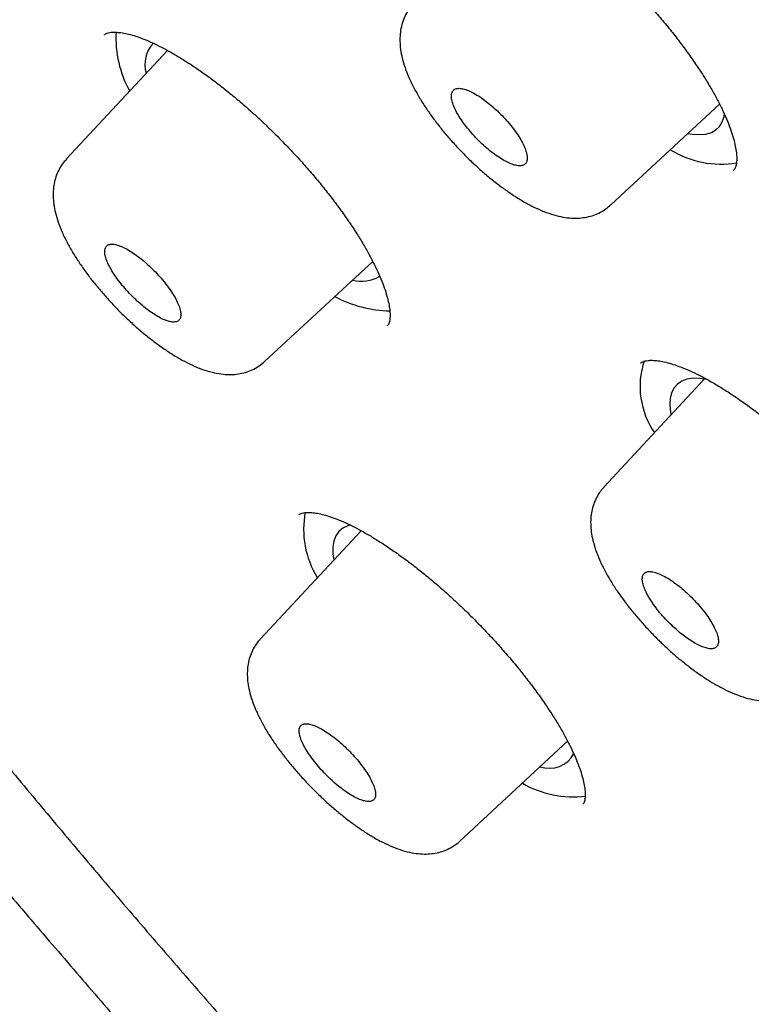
# Model space of a CAD drawing. Header units: millimetres. Extents: x 8 to 1128, y 12 to 2387.
# Tile 13 of 91: x 756 to 764, y 790 to 801. Entities that reach past the tile are written whole.
import ezdxf

# ---------------------------------------------------------------- set-up
doc = ezdxf.new("R2010")
doc.units = ezdxf.units.MM

msp = doc.modelspace()

# ---------------------------------------------------------------- linework, layer by layer
at = {"color": 7, "linetype": 'Continuous', "lineweight": 30}
for p, q in [((757.877, 800.306), (756.754, 799.1)), ((762.793, 798.593), (764, 799.711)), ((764.155, 798.977), (764.157, 798.98)), ((758.954, 796.855), (760.153, 797.966)), ((760.315, 797.252), (760.317, 797.255)), ((763.126, 796.84), (763.125, 796.838)), ((763.834, 796.662), (762.718, 795.463)), ((759.333, 795.158), (759.332, 795.156)), ((760.023, 794.979), (758.907, 793.78)), ((761.119, 791.536), (762.315, 792.643)), ((762.482, 791.944), (762.484, 791.947))]:
    msp.add_line(p, q, dxfattribs=at)
at = {"color": 7, "linetype": 'Continuous', "lineweight": 30, "flags": 128}
for points in [[(763.649, 799.386), (763.698, 799.378), (763.777, 799.373), (763.848, 799.379), (763.909, 799.397), (763.96, 799.425), (764.001, 799.464), (764.031, 799.514), (764.051, 799.574), (764.055, 799.602)], [(763.863, 796.657), (763.782, 796.668), (763.706, 796.67), (763.638, 796.66), (763.58, 796.638), (763.532, 796.606), (763.495, 796.563), (763.468, 796.51), (763.453, 796.447), (763.449, 796.375), (763.456, 796.294), (763.461, 796.261)], [(759.909, 795.042), (759.877, 795.033), (759.822, 795.007), (759.778, 794.97), (759.744, 794.922), (759.722, 794.864), (759.712, 794.796), (759.712, 794.718), (759.72, 794.654)]]:
    msp.add_lwpolyline(points, dxfattribs=at)
at = {"color": 7, "linetype": 'Continuous', "lineweight": 30}
for centre, radius, start, end in [((758.491, 800.441), 1.187, 176.6318, 209.5221), ((757.971, 800.152), 0.345, 136.8213, 196.8122), ((764.017, 800.121), 1.076, 238.4114, 279.2396), ((760.026, 798.141), 0.395, 255.731, 301.4997), ((760.372, 798.782), 1.365, 242.0766, 268.8672), ((764.018, 796.58), 0.9, 161.7073, 214.8277), ((760.398, 794.992), 1.012, 169.0059, 211.7998), ((762.112, 792.652), 0.309, 250.5541, 331.8388), ((762.374, 793.137), 1.111, 239.6595, 277.1679)]:
    msp.add_arc(centre, radius, start, end, dxfattribs=at)
for points, knots in [([(826.575, 770.551), (826.597, 770.574), (826.69, 770.672), (826.844, 770.854), (827.038, 771.097), (827.221, 771.35), (827.395, 771.613), (827.558, 771.885), (827.712, 772.166), (827.856, 772.456), (827.989, 772.756), (828.113, 773.065), (828.227, 773.383), (828.33, 773.71), (828.423, 774.047), (828.505, 774.393), (828.577, 774.747), (828.638, 775.11), (828.688, 775.482), (828.728, 775.863), (828.757, 776.252), (828.775, 776.649), (828.782, 777.054), (828.779, 777.466), (828.764, 777.887), (828.739, 778.314), (828.704, 778.75), (828.657, 779.192), (828.601, 779.641), (828.533, 780.097), (828.455, 780.559), (828.367, 781.028), (828.268, 781.504), (828.159, 781.986), (828.039, 782.473), (827.91, 782.967), (827.77, 783.467), (827.621, 783.972), (827.461, 784.483), (827.292, 785), (827.112, 785.522), (826.923, 786.049), (826.724, 786.582), (826.516, 787.119), (826.298, 787.662), (826.07, 788.209), (825.833, 788.761), (825.587, 789.317), (825.332, 789.878), (825.067, 790.443), (824.793, 791.012), (824.51, 791.586), (824.218, 792.163), (823.917, 792.744), (823.608, 793.329), (823.289, 793.917), (822.962, 794.508), (822.627, 795.103), (822.283, 795.701), (821.931, 796.301), (821.57, 796.905), (821.201, 797.511), (820.824, 798.119), (820.44, 798.73), (820.047, 799.343), (819.646, 799.958), (819.238, 800.575), (818.822, 801.194), (818.399, 801.814), (817.969, 802.436), (817.531, 803.058), (817.086, 803.683), (816.634, 804.307), (816.175, 804.933), (815.71, 805.56), (815.237, 806.187), (814.759, 806.814), (814.273, 807.441), (813.782, 808.069), (813.284, 808.696), (812.781, 809.323), (812.271, 809.949), (811.756, 810.575), (811.235, 811.2), (810.708, 811.824), (810.176, 812.447), (809.639, 813.069), (809.097, 813.689), (808.55, 814.308), (807.998, 814.925), (807.442, 815.54), (806.881, 816.153), (806.315, 816.764), (805.745, 817.373), (805.172, 817.979), (804.594, 818.582), (804.012, 819.182), (803.427, 819.78), (802.839, 820.374), (802.247, 820.965), (801.651, 821.553), (801.053, 822.137), (800.452, 822.717), (799.848, 823.294), (799.242, 823.866), (798.633, 824.434), (798.022, 824.998), (797.409, 825.557), (796.794, 826.112), (796.177, 826.662), (795.558, 827.207), (794.938, 827.747), (794.317, 828.282), (793.694, 828.811), (793.071, 829.335), (792.446, 829.853), (791.821, 830.366), (791.196, 830.873), (790.57, 831.374), (789.944, 831.868), (789.318, 832.357), (788.692, 832.839), (788.066, 833.315), (787.44, 833.784), (786.816, 834.246), (786.192, 834.701), (785.569, 835.149), (784.946, 835.591), (784.326, 836.025), (783.706, 836.451), (783.088, 836.871), (782.472, 837.282), (781.857, 837.687), (781.245, 838.083), (780.634, 838.471), (780.026, 838.852), (779.421, 839.224), (778.818, 839.589), (778.217, 839.945), (777.62, 840.292), (777.025, 840.632), (776.434, 840.962), (775.846, 841.285), (775.261, 841.598), (774.68, 841.903), (774.103, 842.198), (773.529, 842.485), (772.959, 842.763), (772.394, 843.032), (771.833, 843.291), (771.276, 843.541), (770.724, 843.782), (770.176, 844.014), (769.633, 844.236), (769.095, 844.448), (768.562, 844.651), (768.034, 844.844), (767.511, 845.028), (766.993, 845.201), (766.481, 845.365), (765.975, 845.519), (765.474, 845.662), (764.979, 845.796), (764.49, 845.919), (764.007, 846.033), (763.529, 846.136), (763.059, 846.228), (762.594, 846.311), (762.136, 846.383), (761.685, 846.444), (761.24, 846.494), (760.802, 846.534), (760.372, 846.564), (759.948, 846.582), (759.532, 846.59), (759.123, 846.586), (758.722, 846.572), (758.329, 846.547), (757.943, 846.511), (757.566, 846.464), (757.198, 846.406), (756.838, 846.337), (756.487, 846.258), (756.144, 846.167), (755.811, 846.066), (755.487, 845.954), (755.173, 845.832), (754.868, 845.7), (754.573, 845.557), (754.287, 845.404), (754.011, 845.241), (753.745, 845.069), (753.488, 844.886), (753.256, 844.707), (753.113, 844.583), (753.049, 844.528)], [0, 0, 0, 0, 0.001508, 0.006406, 0.011308, 0.016218, 0.021139, 0.026076, 0.031031, 0.036006, 0.041004, 0.046026, 0.051074, 0.056147, 0.061245, 0.066367, 0.071513, 0.076681, 0.081869, 0.087075, 0.092298, 0.097534, 0.102781, 0.108039, 0.113305, 0.118577, 0.123854, 0.129135, 0.134418, 0.139702, 0.144987, 0.150272, 0.155556, 0.160838, 0.166119, 0.171397, 0.176674, 0.181948, 0.18722, 0.19249, 0.197757, 0.203021, 0.208283, 0.213543, 0.2188, 0.224055, 0.229307, 0.234558, 0.239806, 0.245052, 0.250296, 0.255538, 0.260779, 0.266017, 0.271254, 0.276489, 0.281723, 0.286955, 0.292186, 0.297416, 0.302644, 0.307871, 0.313097, 0.318322, 0.323545, 0.328768, 0.33399, 0.33921, 0.34443, 0.349649, 0.354868, 0.360085, 0.365302, 0.370518, 0.375734, 0.380949, 0.386163, 0.391377, 0.39659, 0.401803, 0.407015, 0.412227, 0.417439, 0.42265, 0.427861, 0.433072, 0.438282, 0.443492, 0.448702, 0.453911, 0.459121, 0.46433, 0.469539, 0.474748, 0.479957, 0.485165, 0.490374, 0.495583, 0.500791, 0.506, 0.511208, 0.516417, 0.521625, 0.526834, 0.532043, 0.537252, 0.542461, 0.54767, 0.552879, 0.558089, 0.563298, 0.568508, 0.573718, 0.578929, 0.58414, 0.589351, 0.594562, 0.599774, 0.604986, 0.610199, 0.615412, 0.620625, 0.625839, 0.631054, 0.636269, 0.641485, 0.646701, 0.651919, 0.657136, 0.662355, 0.667575, 0.672795, 0.678016, 0.683238, 0.688461, 0.693685, 0.69891, 0.704137, 0.709364, 0.714593, 0.719823, 0.725054, 0.730287, 0.735521, 0.740757, 0.745995, 0.751234, 0.756475, 0.761718, 0.766963, 0.77221, 0.777459, 0.78271, 0.787963, 0.793219, 0.798477, 0.803738, 0.809001, 0.814266, 0.819534, 0.824805, 0.830078, 0.835354, 0.840632, 0.845913, 0.851195, 0.85648, 0.861766, 0.867053, 0.872341, 0.877628, 0.882915, 0.8882, 0.893481, 0.898758, 0.90403, 0.909293, 0.914548, 0.919791, 0.925021, 0.930235, 0.935432, 0.940609, 0.945764, 0.950896, 0.956003, 0.961084, 0.96614, 0.97117, 0.976175, 0.981156, 0.986116, 0.991057, 0.995982, 1, 1, 1, 1]), ([(741.677, 831.234), (741.746, 831.29), (741.889, 831.405), (742.116, 831.567), (742.357, 831.724), (742.606, 831.871), (742.865, 832.008), (743.133, 832.135), (743.41, 832.252), (743.696, 832.359), (743.99, 832.457), (744.293, 832.544), (744.605, 832.622), (744.926, 832.69), (745.255, 832.748), (745.592, 832.796), (745.938, 832.834), (746.292, 832.862), (746.654, 832.88), (747.024, 832.888), (747.402, 832.887), (747.789, 832.875), (748.183, 832.853), (748.585, 832.822), (748.995, 832.78), (749.412, 832.728), (749.836, 832.667), (750.268, 832.595), (750.708, 832.514), (751.154, 832.422), (751.607, 832.321), (752.068, 832.21), (752.535, 832.089), (753.008, 831.958), (753.488, 831.817), (753.975, 831.667), (754.468, 831.506), (754.966, 831.336), (755.471, 831.157), (755.982, 830.967), (756.498, 830.768), (757.02, 830.56), (757.547, 830.342), (758.08, 830.115), (758.618, 829.878), (759.16, 829.632), (759.708, 829.377), (760.26, 829.112), (760.816, 828.839), (761.378, 828.556), (761.943, 828.264), (762.512, 827.964), (763.085, 827.655), (763.662, 827.337), (764.243, 827.01), (764.827, 826.675), (765.414, 826.331), (766.005, 825.979), (766.598, 825.619), (767.195, 825.25), (767.793, 824.874), (768.395, 824.489), (768.999, 824.097), (769.605, 823.696), (770.212, 823.288), (770.822, 822.873), (771.434, 822.45), (772.047, 822.02), (772.661, 821.582), (773.276, 821.137), (773.893, 820.686), (774.51, 820.227), (775.128, 819.762), (775.747, 819.29), (776.366, 818.811), (776.985, 818.327), (777.604, 817.835), (778.223, 817.338), (778.842, 816.835), (779.46, 816.326), (780.078, 815.811), (780.695, 815.291), (781.311, 814.765), (781.926, 814.234), (782.539, 813.698), (783.151, 813.156), (783.762, 812.61), (784.37, 812.059), (784.977, 811.504), (785.582, 810.944), (786.184, 810.38), (786.784, 809.811), (787.381, 809.239), (787.976, 808.663), (788.567, 808.083), (789.156, 807.5), (789.742, 806.913), (790.324, 806.323), (790.902, 805.73), (791.477, 805.134), (792.048, 804.536), (792.615, 803.934), (793.178, 803.331), (793.737, 802.725), (794.291, 802.117), (794.84, 801.507), (795.385, 800.895), (795.925, 800.282), (796.46, 799.667), (796.99, 799.051), (797.514, 798.434), (798.033, 797.816), (798.547, 797.197), (799.055, 796.578), (799.557, 795.958), (800.053, 795.337), (800.542, 794.717), (801.026, 794.097), (801.503, 793.477), (801.974, 792.857), (802.438, 792.238), (802.895, 791.619), (803.346, 791.001), (803.789, 790.385), (804.226, 789.769), (804.655, 789.155), (805.077, 788.543), (805.491, 787.932), (805.898, 787.323), (806.297, 786.716), (806.688, 786.111), (807.072, 785.509), (807.447, 784.909), (807.814, 784.311), (808.174, 783.717), (808.525, 783.125), (808.867, 782.537), (809.201, 781.952), (809.527, 781.37), (809.844, 780.792), (810.152, 780.218), (810.451, 779.648), (810.742, 779.082), (811.023, 778.52), (811.296, 777.962), (811.559, 777.409), (811.814, 776.861), (812.059, 776.318), (812.295, 775.779), (812.521, 775.246), (812.738, 774.718), (812.946, 774.195), (813.144, 773.678), (813.332, 773.167), (813.511, 772.661), (813.68, 772.162), (813.839, 771.668), (813.989, 771.181), (814.129, 770.701), (814.259, 770.226), (814.379, 769.759), (814.49, 769.298), (814.59, 768.844), (814.681, 768.397), (814.762, 767.958), (814.833, 767.525), (814.893, 767.1), (814.944, 766.683), (814.985, 766.273), (815.016, 765.871), (815.037, 765.476), (815.048, 765.09), (815.049, 764.711), (815.041, 764.341), (815.022, 763.979), (814.993, 763.625), (814.955, 763.279), (814.907, 762.942), (814.848, 762.614), (814.78, 762.294), (814.703, 761.982), (814.615, 761.68), (814.517, 761.386), (814.41, 761.101), (814.293, 760.824), (814.166, 760.557), (814.03, 760.299), (813.883, 760.049), (813.727, 759.809), (813.563, 759.579), (813.447, 759.435), (813.389, 759.364)], [0, 0, 0, 0, 0.005048, 0.010413, 0.015773, 0.021128, 0.026476, 0.031818, 0.037153, 0.042481, 0.047802, 0.053117, 0.058426, 0.063729, 0.069028, 0.074323, 0.079613, 0.084901, 0.090186, 0.095469, 0.100751, 0.106031, 0.11131, 0.116588, 0.121866, 0.127144, 0.132422, 0.1377, 0.142977, 0.148255, 0.153534, 0.158813, 0.164092, 0.169372, 0.174652, 0.179933, 0.185214, 0.190496, 0.195778, 0.201061, 0.206344, 0.211628, 0.216912, 0.222197, 0.227482, 0.232768, 0.238054, 0.243341, 0.248628, 0.253915, 0.259203, 0.264491, 0.269779, 0.275068, 0.280357, 0.285647, 0.290936, 0.296226, 0.301517, 0.306807, 0.312098, 0.317389, 0.32268, 0.327971, 0.333263, 0.338554, 0.343846, 0.349138, 0.354431, 0.359723, 0.365016, 0.370308, 0.375601, 0.380894, 0.386187, 0.39148, 0.396773, 0.402067, 0.40736, 0.412654, 0.417947, 0.423241, 0.428534, 0.433828, 0.439122, 0.444416, 0.44971, 0.455004, 0.460298, 0.465592, 0.470886, 0.47618, 0.481474, 0.486769, 0.492063, 0.497357, 0.502651, 0.507945, 0.513239, 0.518534, 0.523828, 0.529122, 0.534416, 0.53971, 0.545004, 0.550298, 0.555592, 0.560886, 0.56618, 0.571474, 0.576768, 0.582062, 0.587355, 0.592649, 0.597942, 0.603236, 0.608529, 0.613822, 0.619116, 0.624409, 0.629702, 0.634994, 0.640287, 0.64558, 0.650872, 0.656164, 0.661457, 0.666748, 0.67204, 0.677332, 0.682623, 0.687914, 0.693205, 0.698496, 0.703787, 0.709077, 0.714367, 0.719657, 0.724946, 0.730236, 0.735525, 0.740813, 0.746101, 0.751389, 0.756677, 0.761964, 0.767251, 0.772537, 0.777823, 0.783108, 0.788393, 0.793678, 0.798962, 0.804246, 0.809529, 0.814811, 0.820093, 0.825374, 0.830655, 0.835936, 0.841215, 0.846495, 0.851774, 0.857052, 0.86233, 0.867607, 0.872885, 0.878162, 0.883439, 0.888716, 0.893994, 0.899271, 0.90455, 0.909829, 0.91511, 0.920392, 0.925677, 0.930964, 0.936254, 0.941548, 0.946845, 0.952148, 0.957456, 0.96277, 0.96809, 0.973417, 0.978751, 0.984092, 0.98944, 0.994794, 1, 1, 1, 1]), ([(740.12, 832.124), (740.1, 832.104), (740.011, 832.012), (739.861, 831.838), (739.672, 831.603), (739.493, 831.358), (739.323, 831.103), (739.163, 830.839), (739.013, 830.566), (738.873, 830.284), (738.743, 829.993), (738.623, 829.692), (738.513, 829.382), (738.413, 829.063), (738.324, 828.735), (738.245, 828.399), (738.175, 828.053), (738.117, 827.699), (738.069, 827.336), (738.031, 826.965), (738.003, 826.586), (737.986, 826.199), (737.98, 825.803), (737.984, 825.4), (737.998, 824.989), (738.023, 824.57), (738.058, 824.144), (738.104, 823.711), (738.16, 823.27), (738.226, 822.823), (738.302, 822.368), (738.389, 821.907), (738.486, 821.439), (738.593, 820.964), (738.71, 820.483), (738.837, 819.996), (738.974, 819.503), (739.121, 819.003), (739.278, 818.497), (739.445, 817.986), (739.621, 817.469), (739.808, 816.946), (740.004, 816.418), (740.209, 815.885), (740.424, 815.346), (740.649, 814.803), (740.883, 814.254), (741.126, 813.701), (741.379, 813.142), (741.641, 812.58), (741.912, 812.013), (742.192, 811.442), (742.481, 810.866), (742.779, 810.287), (743.086, 809.704), (743.402, 809.117), (743.726, 808.526), (744.059, 807.932), (744.4, 807.335), (744.75, 806.735), (745.108, 806.132), (745.475, 805.526), (745.849, 804.917), (746.232, 804.306), (746.623, 803.693), (747.021, 803.077), (747.427, 802.459), (747.841, 801.84), (748.262, 801.218), (748.691, 800.595), (749.127, 799.971), (749.57, 799.345), (750.02, 798.719), (750.478, 798.091), (750.942, 797.463), (751.413, 796.834), (751.89, 796.204), (752.374, 795.574), (752.865, 794.944), (753.361, 794.314), (753.864, 793.685), (754.372, 793.055), (754.887, 792.426), (755.407, 791.798), (755.933, 791.171), (756.464, 790.544), (757.001, 789.919), (757.543, 789.295), (758.089, 788.672), (758.641, 788.051), (759.198, 787.432), (759.759, 786.815), (760.324, 786.2), (760.894, 785.587), (761.468, 784.976), (762.046, 784.368), (762.628, 783.763), (763.214, 783.16), (763.803, 782.561), (764.396, 781.965), (764.992, 781.372), (765.591, 780.783), (766.193, 780.197), (766.798, 779.615), (767.405, 779.037), (768.016, 778.463), (768.628, 777.893), (769.243, 777.328), (769.859, 776.767), (770.478, 776.211), (771.098, 775.66), (771.72, 775.113), (772.343, 774.572), (772.968, 774.036), (773.593, 773.505), (774.22, 772.98), (774.847, 772.46), (775.475, 771.947), (776.103, 771.439), (776.732, 770.937), (777.36, 770.441), (777.989, 769.952), (778.618, 769.469), (779.246, 768.992), (779.873, 768.523), (780.5, 768.059), (781.127, 767.603), (781.752, 767.154), (782.376, 766.712), (782.869, 766.368), (783.154, 766.171), (783.232, 766.117)], [0, 0, 0, 0, 0.0021341, 0.009725, 0.0173188, 0.0249193, 0.03253, 0.0401538, 0.0477936, 0.0554515, 0.0631289, 0.0708269, 0.078546, 0.086286, 0.0940463, 0.101826, 0.1096238, 0.1174381, 0.1252674, 0.1331099, 0.1409638, 0.1488275, 0.1566995, 0.1645782, 0.1724623, 0.1803505, 0.1882419, 0.1961354, 0.2040303, 0.211926, 0.2198217, 0.2277169, 0.2356113, 0.2435046, 0.2513965, 0.259287, 0.2671757, 0.2750628, 0.282948, 0.2908314, 0.2987129, 0.3065926, 0.3144704, 0.3223464, 0.3302207, 0.3380932, 0.345964, 0.3538331, 0.3617007, 0.3695668, 0.3774313, 0.3852945, 0.3931563, 0.4010167, 0.408876, 0.416734, 0.4245908, 0.4324466, 0.4403013, 0.448155, 0.4560077, 0.4638595, 0.4717105, 0.4795606, 0.4874099, 0.4952584, 0.5031063, 0.5109534, 0.5187999, 0.5266458, 0.5344911, 0.5423358, 0.55018, 0.5580237, 0.5658669, 0.5737096, 0.5815519, 0.5893939, 0.5972354, 0.6050766, 0.6129174, 0.620758, 0.6285982, 0.6364381, 0.6442778, 0.6521173, 0.6599565, 0.6677955, 0.6756344, 0.683473, 0.6913115, 0.6991499, 0.7069882, 0.7148263, 0.7226643, 0.7305023, 0.7383402, 0.7461781, 0.7540159, 0.7618537, 0.7696915, 0.7775293, 0.7853672, 0.7932051, 0.801043, 0.808881, 0.816719, 0.8245572, 0.8323955, 0.8402339, 0.8480724, 0.8559111, 0.86375, 0.871589, 0.8794283, 0.8872678, 0.8951075, 0.9029475, 0.9107878, 0.9186284, 0.9264693, 0.9343105, 0.9421521, 0.9499941, 0.9578365, 0.9656793, 0.9735225, 0.9813663, 0.9892105, 0.9970553, 1, 1, 1, 1]), ([(741.444, 830.558), (741.389, 830.494), (741.27, 830.356), (741.099, 830.133), (740.93, 829.892), (740.771, 829.641), (740.621, 829.381), (740.481, 829.111), (740.351, 828.832), (740.231, 828.544), (740.122, 828.247), (740.022, 827.941), (739.932, 827.627), (739.852, 827.303), (739.783, 826.97), (739.724, 826.629), (739.675, 826.28), (739.637, 825.922), (739.608, 825.555), (739.591, 825.181), (739.583, 824.798), (739.586, 824.408), (739.599, 824.01), (739.622, 823.604), (739.656, 823.19), (739.7, 822.77), (739.754, 822.342), (739.818, 821.906), (739.892, 821.464), (739.977, 821.015), (740.072, 820.559), (740.177, 820.096), (740.291, 819.627), (740.416, 819.152), (740.551, 818.67), (740.696, 818.182), (740.85, 817.688), (741.014, 817.188), (741.188, 816.682), (741.372, 816.17), (741.566, 815.653), (741.769, 815.131), (741.981, 814.603), (742.203, 814.071), (742.434, 813.533), (742.675, 812.99), (742.925, 812.443), (743.184, 811.891), (743.452, 811.335), (743.73, 810.774), (744.016, 810.21), (744.311, 809.641), (744.615, 809.068), (744.928, 808.492), (745.25, 807.912), (745.58, 807.329), (745.918, 806.743), (746.265, 806.153), (746.62, 805.561), (746.983, 804.966), (747.355, 804.368), (747.734, 803.768), (748.122, 803.165), (748.517, 802.56), (748.92, 801.954), (749.33, 801.345), (749.748, 800.735), (750.173, 800.123), (750.606, 799.51), (751.045, 798.896), (751.492, 798.281), (751.945, 797.665), (752.405, 797.048), (752.872, 796.431), (753.346, 795.813), (753.826, 795.196), (754.312, 794.578), (754.804, 793.96), (755.302, 793.343), (755.806, 792.726), (756.316, 792.109), (756.831, 791.494), (757.352, 790.879), (757.879, 790.266), (758.41, 789.654), (758.946, 789.043), (759.488, 788.434), (760.034, 787.827), (760.585, 787.221), (761.14, 786.618), (761.699, 786.017), (762.263, 785.418), (762.83, 784.822), (763.402, 784.229), (763.977, 783.638), (764.556, 783.051), (765.138, 782.466), (765.723, 781.886), (766.312, 781.308), (766.903, 780.735), (767.497, 780.165), (768.094, 779.599), (768.694, 779.037), (769.295, 778.48), (769.899, 777.927), (770.504, 777.378), (771.112, 776.834), (771.721, 776.296), (772.332, 775.762), (772.943, 775.233), (773.557, 774.709), (774.171, 774.191), (774.786, 773.679), (775.401, 773.172), (776.017, 772.671), (776.634, 772.177), (777.25, 771.688), (777.867, 771.205), (778.483, 770.729), (779.1, 770.259), (779.715, 769.796), (780.33, 769.34), (780.945, 768.891), (781.558, 768.448), (782.17, 768.013), (782.781, 767.585), (783.39, 767.164), (783.998, 766.75), (784.604, 766.345), (785.208, 765.947), (785.81, 765.556), (786.41, 765.174), (787.007, 764.799), (787.602, 764.433), (788.194, 764.075), (788.783, 763.725), (789.37, 763.383), (789.952, 763.05), (790.532, 762.726), (791.108, 762.41), (791.681, 762.103), (792.249, 761.804), (792.814, 761.515), (793.375, 761.234), (793.931, 760.963), (794.483, 760.701), (795.031, 760.448), (795.574, 760.204), (796.112, 759.969), (796.645, 759.744), (797.173, 759.528), (797.696, 759.322), (798.213, 759.126), (798.725, 758.939), (799.232, 758.762), (799.733, 758.594), (800.227, 758.436), (800.716, 758.289), (801.199, 758.151), (801.676, 758.023), (802.146, 757.905), (802.609, 757.797), (803.066, 757.699), (803.517, 757.611), (803.96, 757.534), (804.397, 757.466), (804.826, 757.409), (805.249, 757.362), (805.663, 757.325), (806.071, 757.299), (806.471, 757.283), (806.863, 757.277), (807.248, 757.281), (807.625, 757.296), (807.993, 757.322), (808.354, 757.357), (808.706, 757.403), (809.05, 757.46), (809.385, 757.527), (809.711, 757.604), (810.029, 757.691), (810.338, 757.789), (810.638, 757.897), (810.929, 758.014), (811.21, 758.142), (811.483, 758.28), (811.746, 758.428), (811.999, 758.586), (812.243, 758.754), (812.475, 758.927), (812.62, 759.05), (812.691, 759.11)], [0, 0, 0, 0, 0.004523, 0.009715, 0.014911, 0.020113, 0.025321, 0.030537, 0.035761, 0.040995, 0.046238, 0.05149, 0.056752, 0.062022, 0.067301, 0.072586, 0.077878, 0.083177, 0.08848, 0.093787, 0.099098, 0.104412, 0.109728, 0.115046, 0.120365, 0.125685, 0.131006, 0.136327, 0.141647, 0.146968, 0.152288, 0.157608, 0.162927, 0.168246, 0.173563, 0.17888, 0.184197, 0.189512, 0.194827, 0.200141, 0.205454, 0.210766, 0.216077, 0.221388, 0.226698, 0.232008, 0.237316, 0.242624, 0.247932, 0.253239, 0.258545, 0.26385, 0.269156, 0.27446, 0.279764, 0.285068, 0.290371, 0.295674, 0.300977, 0.306279, 0.31158, 0.316882, 0.322183, 0.327483, 0.332784, 0.338084, 0.343384, 0.348683, 0.353983, 0.359282, 0.364581, 0.369879, 0.375178, 0.380476, 0.385774, 0.391072, 0.39637, 0.401668, 0.406965, 0.412262, 0.41756, 0.422857, 0.428154, 0.433451, 0.438748, 0.444045, 0.449341, 0.454638, 0.459934, 0.465231, 0.470528, 0.475824, 0.48112, 0.486417, 0.491713, 0.49701, 0.502306, 0.507602, 0.512899, 0.518195, 0.523491, 0.528788, 0.534084, 0.539381, 0.544677, 0.549974, 0.55527, 0.560567, 0.565864, 0.571161, 0.576458, 0.581755, 0.587052, 0.592349, 0.597646, 0.602944, 0.608241, 0.613539, 0.618837, 0.624135, 0.629433, 0.634732, 0.64003, 0.645329, 0.650628, 0.655927, 0.661227, 0.666526, 0.671826, 0.677127, 0.682427, 0.687728, 0.693029, 0.698331, 0.703632, 0.708935, 0.714237, 0.71954, 0.724844, 0.730148, 0.735452, 0.740757, 0.746062, 0.751368, 0.756675, 0.761982, 0.76729, 0.772598, 0.777907, 0.783216, 0.788527, 0.793838, 0.79915, 0.804462, 0.809776, 0.81509, 0.820405, 0.825721, 0.831038, 0.836355, 0.841674, 0.846993, 0.852312, 0.857633, 0.862954, 0.868275, 0.873597, 0.878919, 0.88424, 0.889561, 0.894882, 0.900201, 0.905518, 0.910834, 0.916146, 0.921456, 0.926761, 0.932061, 0.937355, 0.942644, 0.947924, 0.953197, 0.958461, 0.963716, 0.968962, 0.974198, 0.979425, 0.984643, 0.989853, 0.995055, 1, 1, 1, 1]), ([(761.012, 802.202), (761.014, 802.205), (761.019, 802.211), (761.034, 802.219), (761.061, 802.229), (761.099, 802.236), (761.148, 802.238), (761.21, 802.233), (761.281, 802.22), (761.361, 802.199), (761.449, 802.169), (761.545, 802.13), (761.648, 802.082), (761.757, 802.025), (761.873, 801.958), (761.993, 801.882), (762.118, 801.798), (762.246, 801.706), (762.375, 801.607), (762.505, 801.502), (762.635, 801.39), (762.763, 801.274), (762.889, 801.154), (763.014, 801.03), (763.135, 800.902), (763.254, 800.771), (763.369, 800.638), (763.479, 800.504), (763.582, 800.37), (763.679, 800.237), (763.769, 800.107), (763.85, 799.98), (763.923, 799.858), (763.987, 799.741), (764.042, 799.628), (764.089, 799.521), (764.127, 799.42), (764.156, 799.327), (764.176, 799.243), (764.188, 799.17), (764.192, 799.109), (764.189, 799.06), (764.182, 799.024), (764.173, 799), (764.165, 798.987), (764.159, 798.982), (764.157, 798.98)], [0, 0, 0, 0, 0.012442, 0.037272, 0.06006, 0.081679, 0.104616, 0.127048, 0.149391, 0.171772, 0.194236, 0.216597, 0.239248, 0.262288, 0.28566, 0.309301, 0.333144, 0.357117, 0.381154, 0.405179, 0.429139, 0.452978, 0.47666, 0.500467, 0.524446, 0.548556, 0.57275, 0.596967, 0.621135, 0.6452, 0.669113, 0.692837, 0.716255, 0.73946, 0.762825, 0.786228, 0.809565, 0.832736, 0.855635, 0.878166, 0.90027, 0.921976, 0.943484, 0.964621, 0.98881, 1, 1, 1, 1]), ([(760.604, 800.823), (760.589, 800.806), (760.555, 800.768), (760.516, 800.702), (760.485, 800.627), (760.464, 800.549), (760.454, 800.467), (760.454, 800.381), (760.464, 800.291), (760.486, 800.193), (760.519, 800.088), (760.566, 799.977), (760.623, 799.864), (760.688, 799.752), (760.761, 799.641), (760.839, 799.532), (760.923, 799.424), (761.012, 799.319), (761.104, 799.218), (761.176, 799.144), (761.217, 799.104), (761.227, 799.094)], [0, 0, 0, 0, 0.035404, 0.077986, 0.120792, 0.164546, 0.21008, 0.258194, 0.309485, 0.366894, 0.430413, 0.495205, 0.56175, 0.625479, 0.686424, 0.747881, 0.808195, 0.867242, 0.926464, 0.98233, 1, 1, 1, 1]), ([(757.177, 800.48), (757.178, 800.481), (757.182, 800.486), (757.194, 800.493), (757.217, 800.502), (757.252, 800.508), (757.299, 800.51), (757.358, 800.505), (757.426, 800.493), (757.504, 800.472), (757.59, 800.442), (757.684, 800.403), (757.785, 800.356), (757.892, 800.299), (758.006, 800.233), (758.126, 800.157), (758.249, 800.074), (758.376, 799.982), (758.505, 799.883), (758.634, 799.778), (758.764, 799.667), (758.892, 799.551), (759.018, 799.431), (759.142, 799.307), (759.265, 799.179), (759.384, 799.049), (759.499, 798.916), (759.61, 798.782), (759.715, 798.648), (759.813, 798.515), (759.904, 798.385), (759.987, 798.258), (760.062, 798.136), (760.127, 798.018), (760.185, 797.905), (760.234, 797.798), (760.274, 797.697), (760.305, 797.603), (760.327, 797.519), (760.341, 797.446), (760.346, 797.384), (760.345, 797.334), (760.34, 797.298), (760.332, 797.274), (760.325, 797.261), (760.32, 797.257), (760.317, 797.254)], [0, 0, 0, 0, 0.010699, 0.035299, 0.057944, 0.079399, 0.102158, 0.124427, 0.146639, 0.168919, 0.191321, 0.213632, 0.236209, 0.259187, 0.28251, 0.306113, 0.329927, 0.353882, 0.37791, 0.401936, 0.425903, 0.449763, 0.473443, 0.497214, 0.521161, 0.545247, 0.569423, 0.593634, 0.617805, 0.64188, 0.66581, 0.689557, 0.713024, 0.736235, 0.759579, 0.782973, 0.806312, 0.829494, 0.852409, 0.87495, 0.897042, 0.91868, 0.940012, 0.961379, 0.983628, 1, 1, 1, 1]), ([(757.177, 800.483), (757.177, 800.483), (757.176, 800.482), (757.176, 800.481), (757.176, 800.48)], [0, 0, 0, 0, 0.100401, 1, 1, 1, 1]), ([(761.667, 799.495), (761.647, 799.519), (761.605, 799.567), (761.537, 799.635), (761.466, 799.698), (761.395, 799.755), (761.325, 799.803), (761.259, 799.841), (761.198, 799.869), (761.144, 799.884), (761.099, 799.888), (761.063, 799.879), (761.039, 799.858), (761.026, 799.826), (761.025, 799.783), (761.035, 799.732), (761.058, 799.672), (761.091, 799.606), (761.135, 799.536), (761.187, 799.464), (761.247, 799.391), (761.313, 799.32), (761.382, 799.253), (761.453, 799.192), (761.524, 799.139), (761.592, 799.094), (761.657, 799.06), (761.715, 799.037), (761.767, 799.026), (761.808, 799.027), (761.84, 799.04), (761.86, 799.065), (761.869, 799.101), (761.865, 799.148), (761.85, 799.203), (761.823, 799.265), (761.786, 799.333), (761.735, 799.41), (761.691, 799.465), (761.667, 799.495)], [0, 0, 0, 0, 0.026463, 0.053694, 0.080157, 0.107388, 0.133854, 0.161088, 0.187557, 0.214793, 0.241263, 0.268501, 0.294968, 0.322204, 0.348668, 0.3759, 0.40236, 0.429588, 0.456046, 0.483271, 0.509729, 0.536955, 0.563416, 0.590644, 0.617109, 0.644342, 0.67081, 0.698046, 0.724516, 0.751753, 0.778222, 0.805458, 0.831924, 0.859157, 0.885618, 0.912847, 0.939305, 0.966531, 1, 1, 1, 1]), ([(756.756, 799.099), (756.745, 799.088), (756.715, 799.057), (756.678, 798.998), (756.644, 798.925), (756.621, 798.848), (756.609, 798.768), (756.606, 798.684), (756.614, 798.596), (756.632, 798.502), (756.663, 798.399), (756.706, 798.289), (756.761, 798.177), (756.824, 798.065), (756.895, 797.954), (756.972, 797.845), (757.054, 797.737), (757.142, 797.631), (757.234, 797.527), (757.317, 797.44), (757.37, 797.387), (757.39, 797.368)], [0, 0, 0, 0, 0.023901, 0.0659525, 0.1080179, 0.1508044, 0.1951257, 0.2418926, 0.2918164, 0.3466935, 0.4086628, 0.4741334, 0.5399107, 0.6044309, 0.6660048, 0.7269027, 0.7873469, 0.8465507, 0.905317, 0.9644922, 1, 1, 1, 1]), ([(761.227, 799.094), (761.245, 799.077), (761.295, 799.029), (761.381, 798.952), (761.485, 798.865), (761.591, 798.784), (761.697, 798.71), (761.804, 798.642), (761.913, 798.581), (762.023, 798.53), (762.131, 798.489), (762.235, 798.462), (762.332, 798.447), (762.422, 798.444), (762.506, 798.453), (762.586, 798.471), (762.664, 798.502), (762.734, 798.542), (762.774, 798.578), (762.792, 798.593)], [0, 0, 0, 0, 0.034005, 0.098535, 0.163893, 0.230051, 0.296406, 0.36369, 0.433384, 0.505228, 0.578368, 0.645553, 0.707171, 0.763015, 0.814201, 0.862182, 0.908967, 0.960204, 1, 1, 1, 1]), ([(757.821, 797.761), (757.801, 797.784), (757.759, 797.833), (757.69, 797.901), (757.619, 797.966), (757.548, 798.023), (757.478, 798.072), (757.412, 798.111), (757.351, 798.139), (757.297, 798.156), (757.252, 798.16), (757.217, 798.152), (757.193, 798.131), (757.18, 798.1), (757.179, 798.057), (757.191, 798.006), (757.214, 797.946), (757.248, 797.88), (757.292, 797.809), (757.345, 797.737), (757.405, 797.664), (757.471, 797.593), (757.541, 797.525), (757.612, 797.463), (757.683, 797.409), (757.752, 797.364), (757.816, 797.328), (757.875, 797.305), (757.926, 797.293), (757.967, 797.293), (757.998, 797.306), (758.018, 797.331), (758.026, 797.367), (758.022, 797.413), (758.006, 797.468), (757.979, 797.53), (757.941, 797.598), (757.89, 797.675), (757.846, 797.73), (757.821, 797.761)], [0, 0, 0, 0, 0.0264574, 0.0536822, 0.0801396, 0.1073639, 0.1338275, 0.1610581, 0.1875302, 0.2147696, 0.2412465, 0.2684912, 0.2949672, 0.3222113, 0.348681, 0.3759189, 0.4023799, 0.4296086, 0.456062, 0.4832828, 0.5097332, 0.5369506, 0.563404, 0.5906241, 0.6170849, 0.6443127, 0.6707823, 0.6980192, 0.7244951, 0.7517388, 0.7782157, 0.8054606, 0.8319328, 0.8591731, 0.8856368, 0.9128685, 0.9393239, 0.9665468, 1, 1, 1, 1]), ([(757.39, 797.368), (757.407, 797.351), (757.458, 797.303), (757.543, 797.225), (757.647, 797.138), (757.752, 797.057), (757.858, 796.982), (757.964, 796.913), (758.072, 796.852), (758.182, 796.799), (758.289, 796.758), (758.393, 796.729), (758.489, 796.713), (758.578, 796.709), (758.662, 796.716), (758.741, 796.733), (758.817, 796.762), (758.889, 796.801), (758.931, 796.837), (758.953, 796.855)], [0, 0, 0, 0, 0.033872, 0.098191, 0.163333, 0.229262, 0.295398, 0.362437, 0.431869, 0.50359, 0.576567, 0.644215, 0.705933, 0.761572, 0.812401, 0.859972, 0.906277, 0.95187, 1, 1, 1, 1]), ([(763.126, 796.837), (763.127, 796.839), (763.132, 796.845), (763.146, 796.852), (763.171, 796.862), (763.207, 796.868), (763.255, 796.87), (763.315, 796.866), (763.386, 796.853), (763.465, 796.832), (763.552, 796.803), (763.647, 796.764), (763.749, 796.717), (763.858, 796.66), (763.973, 796.594), (764.094, 796.519), (764.218, 796.436), (764.346, 796.344), (764.475, 796.246), (764.606, 796.141), (764.736, 796.03), (764.865, 795.915), (764.992, 795.795), (765.116, 795.672), (765.239, 795.545), (765.359, 795.414), (765.474, 795.282), (765.585, 795.149), (765.69, 795.015), (765.788, 794.883), (765.879, 794.754), (765.962, 794.628), (766.036, 794.506), (766.101, 794.389), (766.158, 794.277), (766.206, 794.169), (766.246, 794.069), (766.276, 793.976), (766.298, 793.893), (766.311, 793.82), (766.316, 793.759), (766.314, 793.71), (766.308, 793.674), (766.299, 793.651), (766.292, 793.638), (766.287, 793.633), (766.284, 793.631)], [0, 0, 0, 0, 0.0117206, 0.0362442, 0.0589085, 0.0804196, 0.1032376, 0.1255783, 0.147856, 0.1701889, 0.1926276, 0.2149676, 0.2375865, 0.2605999, 0.2839517, 0.3075783, 0.3314108, 0.355379, 0.3794148, 0.4034428, 0.427409, 0.4512613, 0.474948, 0.4987393, 0.5227046, 0.5468053, 0.5709934, 0.5952106, 0.6193834, 0.6434565, 0.6673813, 0.6911192, 0.7145641, 0.737773, 0.7611299, 0.7845299, 0.8078682, 0.8310434, 0.8539467, 0.876477, 0.8985673, 0.9202306, 0.9416433, 0.9631583, 0.9858712, 1, 1, 1, 1]), ([(762.719, 795.462), (762.705, 795.447), (762.672, 795.411), (762.634, 795.346), (762.602, 795.272), (762.581, 795.195), (762.57, 795.113), (762.57, 795.028), (762.58, 794.94), (762.6, 794.844), (762.633, 794.74), (762.68, 794.629), (762.736, 794.517), (762.802, 794.405), (762.874, 794.295), (762.952, 794.186), (763.036, 794.078), (763.125, 793.974), (763.219, 793.871), (763.296, 793.792), (763.342, 793.748), (763.354, 793.736)], [0, 0, 0, 0, 0.032312, 0.074553, 0.116932, 0.160165, 0.20508, 0.252544, 0.303202, 0.359519, 0.422457, 0.487554, 0.553949, 0.617921, 0.67903, 0.740288, 0.800572, 0.859595, 0.918497, 0.977747, 1, 1, 1, 1]), ([(759.333, 795.155), (759.334, 795.156), (759.337, 795.16), (759.347, 795.166), (759.369, 795.175), (759.402, 795.181), (759.447, 795.183), (759.505, 795.178), (759.572, 795.166), (759.649, 795.145), (759.734, 795.116), (759.828, 795.078), (759.928, 795.031), (760.035, 794.974), (760.148, 794.909), (760.267, 794.834), (760.391, 794.751), (760.517, 794.66), (760.646, 794.562), (760.776, 794.457), (760.906, 794.347), (761.034, 794.232), (761.161, 794.113), (761.286, 793.989), (761.409, 793.862), (761.529, 793.732), (761.645, 793.6), (761.757, 793.467), (761.863, 793.334), (761.963, 793.202), (762.055, 793.072), (762.139, 792.946), (762.215, 792.824), (762.282, 792.707), (762.341, 792.595), (762.391, 792.487), (762.433, 792.387), (762.465, 792.294), (762.489, 792.21), (762.504, 792.136), (762.51, 792.074), (762.51, 792.025), (762.505, 791.989), (762.498, 791.966), (762.491, 791.953), (762.487, 791.949), (762.485, 791.947)], [0, 0, 0, 0, 0.010045, 0.034311, 0.05682, 0.07816, 0.100792, 0.122965, 0.145101, 0.167333, 0.189708, 0.21201, 0.234557, 0.257512, 0.280818, 0.304409, 0.328216, 0.352169, 0.376198, 0.400229, 0.424205, 0.448079, 0.471761, 0.495519, 0.519456, 0.543534, 0.567708, 0.591922, 0.616101, 0.640187, 0.664132, 0.687895, 0.71139, 0.734616, 0.757957, 0.781351, 0.804696, 0.827888, 0.850812, 0.873359, 0.895444, 0.91705, 0.938302, 0.95954, 0.981437, 1, 1, 1, 1]), ([(763.785, 794.135), (763.764, 794.158), (763.723, 794.206), (763.654, 794.274), (763.583, 794.338), (763.512, 794.394), (763.442, 794.442), (763.376, 794.48), (763.314, 794.508), (763.261, 794.524), (763.215, 794.528), (763.18, 794.519), (763.156, 794.499), (763.143, 794.467), (763.142, 794.424), (763.154, 794.373), (763.177, 794.313), (763.211, 794.248), (763.255, 794.178), (763.308, 794.106), (763.368, 794.033), (763.434, 793.963), (763.504, 793.896), (763.575, 793.835), (763.646, 793.782), (763.714, 793.737), (763.779, 793.703), (763.838, 793.68), (763.889, 793.668), (763.93, 793.669), (763.961, 793.682), (763.981, 793.707), (763.99, 793.743), (763.986, 793.789), (763.97, 793.844), (763.943, 793.905), (763.905, 793.973), (763.854, 794.05), (763.809, 794.104), (763.785, 794.135)], [0, 0, 0, 0, 0.026458, 0.053684, 0.080143, 0.107368, 0.13383, 0.161059, 0.187525, 0.21476, 0.24123, 0.268469, 0.29494, 0.32218, 0.348649, 0.375886, 0.40235, 0.429582, 0.456041, 0.483268, 0.509724, 0.536948, 0.563404, 0.590628, 0.617088, 0.644315, 0.67078, 0.698013, 0.724483, 0.75172, 0.778192, 0.805431, 0.831901, 0.859139, 0.885605, 0.912839, 0.9393, 0.966528, 1, 1, 1, 1]), ([(758.908, 793.779), (758.9, 793.77), (758.872, 793.742), (758.836, 793.686), (758.801, 793.614), (758.777, 793.538), (758.763, 793.459), (758.76, 793.376), (758.766, 793.29), (758.784, 793.197), (758.813, 793.097), (758.855, 792.989), (758.909, 792.877), (758.971, 792.765), (759.041, 792.655), (759.118, 792.546), (759.2, 792.438), (759.287, 792.332), (759.379, 792.228), (759.469, 792.133), (759.528, 792.075), (759.555, 792.049)], [0, 0, 0, 0, 0.018684, 0.060433, 0.102074, 0.144303, 0.187919, 0.233857, 0.282914, 0.336213, 0.396955, 0.462413, 0.527874, 0.592825, 0.654742, 0.715435, 0.775883, 0.835122, 0.893716, 0.952655, 1, 1, 1, 1]), ([(763.354, 793.736), (763.372, 793.719), (763.422, 793.671), (763.508, 793.594), (763.612, 793.508), (763.718, 793.427), (763.824, 793.353), (763.931, 793.286), (764.04, 793.225), (764.15, 793.174), (764.258, 793.133), (764.362, 793.106), (764.458, 793.091), (764.547, 793.088), (764.631, 793.096), (764.711, 793.115), (764.786, 793.145), (764.856, 793.184), (764.896, 793.218), (764.916, 793.235)], [0, 0, 0, 0, 0.034015, 0.098585, 0.163983, 0.230179, 0.296578, 0.363905, 0.433649, 0.505609, 0.578898, 0.646412, 0.708151, 0.763934, 0.81499, 0.862826, 0.90945, 0.955366, 1, 1, 1, 1]), ([(759.979, 792.44), (759.958, 792.464), (759.916, 792.512), (759.847, 792.581), (759.775, 792.645), (759.704, 792.702), (759.633, 792.751), (759.567, 792.79), (759.506, 792.819), (759.452, 792.835), (759.407, 792.84), (759.372, 792.832), (759.348, 792.812), (759.336, 792.78), (759.336, 792.738), (759.348, 792.687), (759.371, 792.627), (759.406, 792.561), (759.451, 792.491), (759.504, 792.418), (759.565, 792.345), (759.632, 792.274), (759.702, 792.207), (759.773, 792.145), (759.845, 792.09), (759.914, 792.045), (759.979, 792.01), (760.037, 791.986), (760.088, 791.974), (760.129, 791.974), (760.16, 791.987), (760.18, 792.011), (760.187, 792.047), (760.183, 792.092), (760.166, 792.148), (760.139, 792.209), (760.1, 792.277), (760.048, 792.355), (760.003, 792.41), (759.979, 792.44)], [0, 0, 0, 0, 0.02645, 0.053668, 0.080118, 0.107335, 0.133792, 0.161015, 0.187483, 0.214717, 0.241195, 0.26844, 0.294921, 0.32217, 0.348647, 0.375892, 0.40236, 0.429595, 0.456051, 0.483275, 0.509724, 0.536939, 0.563386, 0.5906, 0.617054, 0.644274, 0.670738, 0.697969, 0.724444, 0.751686, 0.778166, 0.805415, 0.831894, 0.859142, 0.885612, 0.912851, 0.939311, 0.966538, 1, 1, 1, 1]), ([(759.555, 792.049), (759.573, 792.032), (759.623, 791.984), (759.709, 791.907), (759.813, 791.82), (759.918, 791.739), (760.024, 791.664), (760.13, 791.596), (760.238, 791.534), (760.347, 791.482), (760.455, 791.44), (760.558, 791.411), (760.654, 791.395), (760.743, 791.39), (760.826, 791.397), (760.905, 791.414), (760.981, 791.442), (761.052, 791.482), (761.099, 791.515), (761.119, 791.536), (761.119, 791.536)], [0, 0, 0, 0, 0.033821, 0.098064, 0.163127, 0.228968, 0.295017, 0.361959, 0.431281, 0.50296, 0.57588, 0.64387, 0.705717, 0.76129, 0.81196, 0.859335, 0.90541, 0.95077, 0.999684, 1, 1, 1, 1])]:
    msp.add_open_spline(points, degree=3, knots=knots, dxfattribs=at)

doc.saveas('drawing.dxf')
